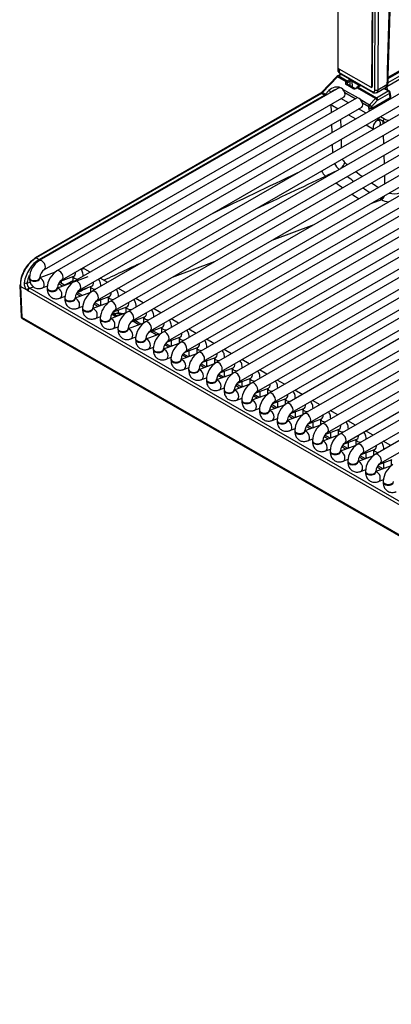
# Model space of a CAD drawing. Header units: millimetres. Extents: x 21 to 270, y 0 to 189.
# Tile 17 of 39: x 199 to 208, y 85 to 109. Entities that reach past the tile are written whole.
import ezdxf

# ---------------------------------------------------------------- set-up
doc = ezdxf.new("R2010")
doc.units = ezdxf.units.MM
doc.layers.add('134.125_BW4_CTM-', color=7, linetype='Continuous')
doc.layers.add('Standard', color=7, linetype='Continuous')

# ---------------------------------------------------------------- blocks, each defined once
blk = doc.blocks.new('SE')
at = {"layer": '134.125_BW4_CTM-', "color": 7, "linetype": 'Continuous'}
for p, q in [((7.772, 35.546), (7.772, 24.901)), ((8.607, 26.606), (8.592, 24.439)), ((8.616, 26.579), (8.608, 24.44)), ((8.678, 24.358), (8.686, 26.536)), ((8.757, 26.536), (8.749, 24.358)), ((10.575, 25.364), (8.965, 24.435)), ((8.996, 24.533), (10.486, 25.393)), ((8.999, 24.636), (10.256, 25.362)), ((9, 24.67), (10.277, 25.407)), ((10.463, 24.945), (1.341, 19.679)), ((7.769, 24.912), (7.771, 24.822)), ((8.573, 24.421), (7.804, 24.864)), ((7.804, 24.864), (7.806, 24.782)), ((1.466, 19.462), (10.588, 24.729)), ((10.895, 24.696), (1.773, 19.429)), ((7.743, 24.68), (7.375, 24.295)), ((7.766, 24.675), (7.398, 24.291)), ((7.768, 24.699), (7.743, 24.68)), ((7.974, 24.555), (7.766, 24.675)), ((7.845, 24.743), (7.768, 24.699)), ((7.859, 24.735), (7.793, 24.697)), ((7.793, 24.697), (8.001, 24.576)), ((7.806, 24.782), (8.608, 24.319)), ((7.817, 24.76), (8.619, 24.297)), ((8.001, 24.576), (8.051, 24.605)), ((7.796, 24.403), (0.477, 20.178)), ((1.898, 19.213), (11.02, 24.479)), ((11.327, 24.446), (2.205, 19.18)), ((7.47, 24.249), (7.553, 24.339)), ((7.885, 24.377), (8.264, 24.158)), ((7.972, 24.553), (7.974, 24.555)), ((8.137, 24.392), (7.974, 24.486)), ((8.16, 24.399), (7.997, 24.494)), ((8.003, 24.526), (8.001, 24.523)), ((8.001, 24.523), (8.006, 24.489)), ((8.072, 24.569), (8.022, 24.541)), ((8.075, 24.448), (8.072, 24.569)), ((8.086, 24.452), (8.078, 24.447)), ((8.086, 24.452), (8.143, 24.409)), ((8.278, 24.474), (8.114, 24.568)), ((8.114, 24.568), (8.118, 24.43)), ((8.176, 24.395), (8.118, 24.43)), ((8.12, 24.426), (8.169, 24.396)), ((8.238, 24.419), (8.226, 24.41)), ((8.687, 24.144), (8.236, 24.404)), ((8.284, 24.447), (8.249, 24.426)), ((8.299, 24.445), (8.264, 24.425)), ((8.264, 24.425), (8.713, 24.165)), ((8.277, 24.443), (8.278, 24.474)), ((8.573, 24.421), (8.608, 24.441)), ((8.592, 24.439), (8.608, 24.448)), ((8.712, 24.288), (8.948, 24.424)), ((8.713, 24.165), (9, 24.331)), ((8.749, 24.358), (8.967, 24.484)), ((9, 24.331), (8.929, 24.372)), ((9.025, 24.333), (8.954, 24.374)), ((8.965, 24.435), (8.976, 24.362)), ((7.346, 24.272), (0.378, 20.249)), ((7.371, 24.27), (0.403, 20.246)), ((0.475, 20.205), (7.443, 24.228)), ((0.602, 19.961), (7.921, 24.187)), ((8.228, 24.154), (0.909, 19.928)), ((2.33, 18.963), (11.452, 24.23)), ((11.759, 24.197), (2.637, 18.93)), ((7.443, 24.228), (7.371, 24.27)), ((7.398, 24.291), (7.47, 24.249)), ((8.029, 24.039), (7.847, 24.144)), ((8.195, 24.134), (7.942, 24.281)), ((8.317, 24.127), (8.547, 23.994)), ((8.547, 23.994), (8.687, 24.144)), ((8.735, 24.095), (8.595, 23.945)), ((8.597, 23.907), (9.05, 24.169)), ((9.036, 24.271), (8.749, 24.105)), ((9.05, 24.169), (9.036, 24.271)), ((9.065, 24.196), (9.05, 24.297)), ((1.034, 19.712), (8.353, 23.937)), ((2.762, 18.714), (11.884, 23.98)), ((12.191, 23.947), (3.069, 18.681)), ((7.616, 23.801), (7.61, 24.007)), ((7.637, 23.976), (7.779, 23.894)), ((8.461, 23.789), (8.279, 23.894)), ((8.525, 23.944), (8.374, 24.031)), ((8.526, 23.906), (8.525, 23.944)), ((8.595, 23.945), (8.597, 23.907)), ((3.194, 18.465), (12.316, 23.731)), ((12.623, 23.698), (3.501, 18.432)), ((7.834, 23.637), (7.84, 23.431)), ((8.029, 23.75), (8.211, 23.645)), ((8.785, 23.602), (8.711, 23.645)), ((8.876, 23.586), (8.742, 23.663)), ((8.813, 23.704), (8.911, 23.647)), ((3.626, 18.215), (12.748, 23.481)), ((13.055, 23.449), (3.933, 18.182)), ((7.631, 23.31), (7.625, 23.517)), ((8.461, 23.501), (8.643, 23.395)), ((8.878, 23.531), (8.876, 23.586)), ((4.058, 17.966), (13.18, 23.232)), ((13.487, 23.199), (4.365, 17.933)), ((7.848, 23.147), (7.854, 22.94)), ((8.892, 23.041), (8.886, 23.247)), ((4.49, 17.716), (13.612, 22.983)), ((13.919, 22.95), (4.798, 17.683)), ((7.646, 22.82), (7.639, 23.026)), ((4.923, 17.467), (14.044, 22.733)), ((14.351, 22.7), (5.23, 17.434)), ((8.907, 22.55), (8.901, 22.757)), ((5.355, 17.217), (14.476, 22.484)), ((14.783, 22.451), (5.662, 17.184)), ((5.787, 16.968), (14.908, 22.234)), ((15.215, 22.201), (6.094, 16.935)), ((7.468, 22.249), (7.5, 22.264)), ((7.758, 22.386), (7.5, 22.264)), ((8.922, 22.06), (8.915, 22.266)), ((6.219, 16.718), (15.34, 21.985)), ((15.647, 21.952), (6.526, 16.686)), ((6.651, 16.469), (15.772, 21.735)), ((16.079, 21.702), (6.958, 16.436)), ((8.833, 21.67), (8.812, 21.682)), ((7.083, 16.22), (16.204, 21.486)), ((16.511, 21.453), (7.39, 16.187)), ((8.833, 21.67), (8.591, 21.58)), ((7.515, 15.97), (16.636, 21.237)), ((16.944, 21.204), (7.822, 15.937)), ((7.183, 21.056), (6.157, 20.674)), ((7.947, 15.721), (17.069, 20.987)), ((17.376, 20.954), (8.254, 15.688)), ((8.379, 15.471), (17.501, 20.738)), ((17.808, 20.705), (8.686, 15.438)), ((8.811, 15.222), (17.933, 20.488)), ((0.403, 20.246), (0.475, 20.205)), ((4.75, 20.15), (3.724, 19.768)), ((0.238, 19.763), (0.238, 19.747)), ((0.865, 19.897), (0.488, 19.756)), ((0.488, 19.747), (0.488, 19.763)), ((1.666, 19.785), (0.92, 19.506)), ((0.995, 19.679), (1.321, 19.8)), ((1.298, 19.792), (1.298, 19.648)), ((1.548, 19.798), (1.548, 19.801)), ((1.718, 19.897), (1.589, 19.971)), ((0, 19.57), (0.035, 18.809)), ((0.182, 19.453), (0.015, 19.55)), ((0.015, 19.55), (0.05, 18.791)), ((0.176, 19.629), (0.257, 19.65)), ((0.344, 19.532), (0.247, 19.506)), ((0.553, 19.513), (0.678, 19.56)), ((0.67, 19.514), (0.67, 19.497)), ((0.92, 19.497), (0.92, 19.514)), ((1.05, 19.555), (0.949, 19.614)), ((1.099, 19.573), (0.97, 19.648)), ((1.427, 19.429), (1.753, 19.551)), ((1.731, 19.542), (1.731, 19.399)), ((2.15, 19.647), (1.968, 19.752)), ((1.981, 19.549), (1.981, 19.551)), ((12.287, 12.462), (0.202, 19.439)), ((0.247, 19.506), (12.331, 12.529)), ((0.985, 19.264), (1.11, 19.311)), ((1.729, 19.398), (1.352, 19.257)), ((1.483, 19.306), (1.381, 19.364)), ((1.531, 19.324), (1.402, 19.398)), ((1.859, 19.18), (2.185, 19.301)), ((2.163, 19.293), (2.163, 19.149)), ((2.582, 19.398), (2.4, 19.503)), ((2.413, 19.3), (2.413, 19.302)), ((1.102, 19.264), (1.102, 19.248)), ((1.352, 19.248), (1.352, 19.264)), ((1.417, 19.014), (1.542, 19.061)), ((2.161, 19.148), (1.784, 19.007)), ((1.915, 19.056), (1.813, 19.115)), ((1.963, 19.075), (1.834, 19.149)), ((1.981, 19.081), (1.981, 19.225)), ((1.981, 19.109), (2.011, 19.092)), ((2.292, 18.93), (2.617, 19.052)), ((2.595, 19.044), (2.595, 18.9)), ((3.014, 19.148), (2.832, 19.253)), ((2.845, 19.05), (2.845, 19.052)), ((0.036, 18.806), (0.037, 18.801)), ((0.05, 18.791), (0.051, 18.781)), ((29.112, 2.012), (0.05, 18.791)), ((1.534, 19.015), (1.534, 18.999)), ((1.784, 18.999), (1.784, 19.015)), ((1.849, 18.765), (1.974, 18.812)), ((2.593, 18.899), (2.216, 18.758)), ((2.32, 18.822), (2.245, 18.865)), ((2.471, 18.863), (2.32, 18.822)), ((2.413, 18.894), (2.413, 18.976)), ((2.481, 18.857), (2.471, 18.863)), ((2.724, 18.681), (3.049, 18.803)), ((3.027, 18.794), (3.027, 18.651)), ((3.447, 18.899), (3.264, 19.004)), ((3.277, 18.801), (3.277, 18.803)), ((0.051, 18.781), (29.113, 2.002)), ((0.061, 18.763), (29.123, 1.984)), ((1.966, 18.765), (1.966, 18.749)), ((2.216, 18.749), (2.216, 18.765)), ((2.281, 18.515), (2.406, 18.562)), ((3.025, 18.65), (2.648, 18.509)), ((2.913, 18.608), (2.762, 18.695)), ((2.962, 18.626), (2.81, 18.713)), ((2.845, 18.693), (2.845, 18.726)), ((3.156, 18.431), (3.481, 18.553)), ((3.879, 18.649), (3.697, 18.754)), ((3.709, 18.551), (3.709, 18.554)), ((2.398, 18.516), (2.398, 18.5)), ((2.648, 18.5), (2.648, 18.516)), ((2.713, 18.266), (2.838, 18.313)), ((3.457, 18.4), (3.08, 18.259)), ((3.335, 18.364), (3.194, 18.446)), ((3.394, 18.376), (3.242, 18.464)), ((3.277, 18.444), (3.277, 18.477)), ((3.459, 18.545), (3.459, 18.401)), ((4.311, 18.4), (4.129, 18.505)), ((2.83, 18.267), (2.83, 18.25)), ((3.08, 18.25), (3.08, 18.267)), ((3.889, 18.151), (3.512, 18.01)), ((3.643, 18.059), (3.542, 18.117)), ((3.692, 18.077), (3.563, 18.151)), ((3.588, 18.182), (3.913, 18.304)), ((3.709, 18.083), (3.709, 18.227)), ((3.709, 18.112), (3.739, 18.094)), ((3.891, 18.295), (3.891, 18.152)), ((4.141, 18.302), (4.141, 18.304)), ((4.743, 18.15), (4.561, 18.256)), ((3.145, 18.016), (3.27, 18.063)), ((3.262, 18.017), (3.262, 18.001)), ((3.512, 18.001), (3.512, 18.017)), ((4.321, 17.901), (3.944, 17.76)), ((4.075, 17.809), (3.974, 17.868)), ((4.124, 17.827), (3.995, 17.902)), ((4.02, 17.932), (4.345, 18.054)), ((4.141, 17.834), (4.141, 17.978)), ((4.141, 17.862), (4.171, 17.845)), ((4.323, 18.046), (4.323, 17.902)), ((4.573, 18.052), (4.573, 18.055)), ((5.175, 17.901), (4.993, 18.006)), ((3.577, 17.767), (3.702, 17.814)), ((3.694, 17.768), (3.694, 17.751)), ((3.944, 17.751), (3.944, 17.768)), ((4.753, 17.652), (4.376, 17.511)), ((4.507, 17.56), (4.406, 17.618)), ((4.556, 17.578), (4.427, 17.652)), ((4.452, 17.683), (4.778, 17.805)), ((4.573, 17.584), (4.573, 17.728)), ((4.573, 17.613), (4.603, 17.596)), ((4.755, 17.796), (4.755, 17.653)), ((5.005, 17.803), (5.005, 17.805)), ((5.607, 17.652), (5.425, 17.757)), ((4.009, 17.518), (4.134, 17.564)), ((4.126, 17.518), (4.126, 17.502)), ((4.376, 17.502), (4.376, 17.518)), ((5.185, 17.402), (4.808, 17.261)), ((4.939, 17.31), (4.838, 17.369)), ((4.988, 17.329), (4.859, 17.403)), ((4.884, 17.434), (5.21, 17.555)), ((5.005, 17.335), (5.005, 17.479)), ((5.005, 17.363), (5.035, 17.346)), ((5.187, 17.547), (5.187, 17.403)), ((5.437, 17.554), (5.437, 17.556)), ((6.039, 17.402), (5.857, 17.507)), ((4.441, 17.268), (4.566, 17.315)), ((4.558, 17.269), (4.558, 17.252)), ((4.808, 17.252), (4.808, 17.269)), ((5.617, 17.153), (5.24, 17.012)), ((5.371, 17.061), (5.27, 17.12)), ((5.42, 17.079), (5.291, 17.154)), ((5.316, 17.184), (5.642, 17.306)), ((5.437, 17.085), (5.437, 17.229)), ((5.437, 17.114), (5.467, 17.097)), ((5.619, 17.297), (5.619, 17.154)), ((5.869, 17.304), (5.869, 17.306)), ((6.471, 17.153), (6.289, 17.258)), ((4.873, 17.019), (4.998, 17.066)), ((4.99, 17.019), (4.99, 17.003)), ((5.24, 17.003), (5.24, 17.019)), ((6.049, 16.903), (5.672, 16.762)), ((5.803, 16.811), (5.702, 16.87)), ((5.852, 16.83), (5.723, 16.904)), ((5.748, 16.935), (6.074, 17.057)), ((5.869, 16.836), (5.869, 16.98)), ((5.869, 16.865), (5.899, 16.847)), ((6.051, 17.048), (6.051, 16.905)), ((6.301, 17.055), (6.301, 17.057)), ((6.903, 16.903), (6.721, 17.008)), ((5.305, 16.769), (5.43, 16.816)), ((5.422, 16.77), (5.422, 16.754)), ((5.672, 16.754), (5.672, 16.77)), ((6.482, 16.654), (6.104, 16.513)), ((6.284, 16.58), (6.155, 16.655)), ((6.18, 16.685), (6.506, 16.807)), ((6.301, 16.587), (6.301, 16.731)), ((6.483, 16.799), (6.483, 16.655)), ((6.733, 16.805), (6.733, 16.807)), ((7.335, 16.654), (7.153, 16.759)), ((5.737, 16.52), (5.863, 16.567)), ((5.854, 16.521), (5.854, 16.504)), ((6.104, 16.504), (6.104, 16.521)), ((6.235, 16.562), (6.134, 16.621)), ((6.301, 16.615), (6.331, 16.598)), ((6.914, 16.405), (6.536, 16.264)), ((6.716, 16.331), (6.587, 16.405)), ((6.612, 16.436), (6.938, 16.558)), ((6.733, 16.337), (6.733, 16.481)), ((6.915, 16.549), (6.915, 16.406)), ((7.165, 16.556), (7.165, 16.558)), ((7.767, 16.404), (7.585, 16.509)), ((6.169, 16.27), (6.295, 16.317)), ((6.286, 16.271), (6.286, 16.255)), ((6.536, 16.255), (6.536, 16.271)), ((6.667, 16.313), (6.566, 16.371)), ((6.733, 16.366), (6.763, 16.348)), ((7.346, 16.155), (6.968, 16.014)), ((7.148, 16.081), (7.019, 16.156)), ((7.044, 16.186), (7.37, 16.308)), ((7.165, 16.088), (7.165, 16.232)), ((7.347, 16.3), (7.347, 16.156)), ((7.597, 16.306), (7.597, 16.309)), ((8.199, 16.155), (8.017, 16.26)), ((6.601, 16.021), (6.727, 16.068)), ((6.718, 16.022), (6.718, 16.005)), ((6.968, 16.005), (6.968, 16.022)), ((7.099, 16.063), (6.998, 16.122)), ((7.165, 16.116), (7.195, 16.099)), ((7.778, 15.906), (7.401, 15.765)), ((7.58, 15.832), (7.451, 15.906)), ((7.476, 15.937), (7.802, 16.059)), ((7.597, 15.838), (7.597, 15.982)), ((7.779, 16.05), (7.779, 15.907)), ((8.029, 16.057), (8.029, 16.059)), ((8.631, 15.906), (8.449, 16.011)), ((7.033, 15.772), (7.159, 15.818)), ((7.151, 15.772), (7.151, 15.756)), ((7.401, 15.756), (7.401, 15.772)), ((7.532, 15.814), (7.43, 15.872)), ((7.597, 15.867), (7.627, 15.849)), ((7.908, 15.688), (8.234, 15.809)), ((8.029, 15.589), (8.029, 15.733)), ((8.211, 15.801), (8.211, 15.657)), ((8.461, 15.807), (8.461, 15.81)), ((9.063, 15.656), (8.881, 15.761)), ((7.465, 15.522), (7.591, 15.569)), ((7.583, 15.523), (7.583, 15.506)), ((8.21, 15.656), (7.833, 15.515)), ((7.833, 15.506), (7.833, 15.523)), ((7.964, 15.564), (7.862, 15.623)), ((8.012, 15.582), (7.883, 15.657)), ((8.029, 15.617), (8.059, 15.6)), ((8.34, 15.438), (8.666, 15.56)), ((8.461, 15.339), (8.461, 15.483)), ((8.643, 15.551), (8.643, 15.408)), ((8.893, 15.558), (8.893, 15.56)), ((7.897, 15.273), (8.023, 15.319)), ((8.015, 15.273), (8.015, 15.257)), ((8.642, 15.407), (8.265, 15.266)), ((8.265, 15.257), (8.265, 15.273)), ((8.396, 15.315), (8.294, 15.373)), ((8.444, 15.333), (8.315, 15.407)), ((8.461, 15.368), (8.491, 15.351)), ((8.772, 15.189), (9.098, 15.31)), ((8.893, 15.09), (8.893, 15.234)), ((9.075, 15.302), (9.075, 15.158)), ((8.329, 15.023), (8.455, 15.07)), ((8.447, 15.024), (8.447, 15.008)), ((9.074, 15.157), (8.697, 15.016)), ((8.697, 15.008), (8.697, 15.024)), ((8.828, 15.065), (8.726, 15.124)), ((8.876, 15.084), (8.747, 15.158)), ((8.893, 15.118), (8.923, 15.101)), ((8.761, 14.774), (8.887, 14.821)), ((8.879, 14.774), (8.879, 14.758))]:
    blk.add_line(p, q, dxfattribs=at)
for centre, radius, start, end in [((7.857, 24.835), 0.0851, 183.5826, 241.9946), ((8.181, 24.441), 0.0466, 243.4115, 288.1028), ((8.183, 24.466), 0.0701, 279.8133, 307.4293), ((8.545, 24.026), 0.488, 126.7366, 129.3233), ((8.311, 24.32), 0.123, 120.5408, 126.2225), ((8.872, 24.524), 0.125, 301.9009, 359.2842), ((9, 24.29), 0.05, 8.1361, 60), ((7.258, 24.411), 0.164, 302.5281, 315.3834), ((8.672, 24.38), 0.0994, 237.2868, 297.3848), ((8.1, 22.758), 0.24, 202.6618, 228.8171), ((8.11, 22.752), 0.462, 204.8556, 228.2445), ((12.339, 27.665), 6.725, 229.1653, 229.8445), ((325.204, -645.629), 739.968, 115.48748, 115.670946), ((-537.646, 1173.59), 1273.867, 295.25091, 295.335681), ((12.449, 27.811), 7.127, 231.4545, 233.0149), ((12.339, 27.665), 6.725, 232.131, 233.8359), ((12.346, 28.105), 7.589, 232.5856, 234.0693), ((12.449, 27.811), 7.127, 235.2389, 236.8465), ((12.339, 27.665), 6.725, 236.1655, 237.9281), ((12.346, 28.105), 7.589, 236.1521, 237.7139), ((0.749, 19.745), 0.511, 122.0833, 177.9167), ((-537.646, 1173.59), 1273.867, 295.066678, 295.116413), ((0.754, 19.742), 0.267, 124.6254, 175.3746), ((1.181, 19.495), 0.511, 122.0833, 177.9167), ((0.312, 19.614), 0.207, 173.4362, 231.0897), ((0.307, 19.624), 0.131, 177.7419, 235.5223), ((1.186, 19.492), 0.267, 124.6254, 175.3746), ((325.204, -645.629), 739.968, 115.959048, 115.977042), ((1.613, 19.246), 0.511, 122.0833, 177.9167), ((-537.646, 1173.59), 1273.867, 295.034313, 295.046568), ((1.618, 19.243), 0.267, 124.6254, 175.3746), ((2.045, 18.996), 0.511, 122.0833, 177.9167), ((2.05, 18.993), 0.267, 124.6254, 175.3746), ((2.477, 18.747), 0.511, 122.0833, 177.9167), ((0.086, 18.806), 0.05, 186.4635, 240), ((2.482, 18.744), 0.267, 124.6254, 175.3746), ((2.416, 18.594), 0.3, 68.6223, 103.8917), ((2.909, 18.497), 0.511, 122.0833, 177.9167), ((2.914, 18.495), 0.267, 124.6254, 175.3746), ((3.341, 18.248), 0.511, 122.0833, 177.9167), ((3.346, 18.245), 0.267, 124.6254, 175.3746), ((3.773, 17.999), 0.511, 122.0833, 177.9167), ((3.361, 18.293), 0.0754, 90.77, 110.3038), ((3.778, 17.996), 0.267, 124.6254, 175.3746), ((3.28, 18.096), 0.3, 8.1204, 12.8475), ((4.205, 17.749), 0.511, 122.0833, 177.9167), ((4.21, 17.746), 0.267, 124.6254, 175.3746), ((4.637, 17.5), 0.511, 122.0833, 177.9167), ((4.642, 17.497), 0.267, 124.6254, 175.3746), ((5.069, 17.25), 0.511, 122.0833, 177.9167), ((5.074, 17.247), 0.267, 124.6254, 175.3746), ((5.501, 17.001), 0.511, 122.0833, 177.9167), ((5.506, 16.998), 0.267, 124.6254, 175.3746), ((5.933, 16.751), 0.511, 122.0833, 177.9167), ((5.938, 16.748), 0.267, 124.6254, 175.3746), ((6.365, 16.502), 0.511, 122.0833, 177.9167), ((6.37, 16.499), 0.267, 124.6254, 175.3746), ((6.797, 16.252), 0.511, 122.0833, 177.9167), ((6.802, 16.25), 0.267, 124.6254, 175.3746), ((7.229, 16.003), 0.511, 122.0833, 177.9167), ((7.234, 16), 0.267, 124.6254, 175.3746), ((7.661, 15.754), 0.511, 122.0833, 177.9167), ((7.666, 15.751), 0.267, 124.6254, 175.3746), ((8.093, 15.504), 0.511, 122.0833, 177.9167), ((8.098, 15.501), 0.267, 124.6254, 175.3746), ((8.525, 15.255), 0.511, 122.0833, 177.9167), ((8.53, 15.252), 0.267, 124.6254, 175.3746), ((8.957, 15.005), 0.511, 122.0833, 177.9167), ((8.962, 15.002), 0.267, 124.6254, 175.3746), ((9.389, 14.756), 0.511, 122.0833, 177.9167)]:
    blk.add_arc(centre, radius, start, end, dxfattribs=at)
for centre, major_axis, ratio, start_param, end_param in [((9.312, 29.081), (-0.849, -28.065), 0.007421, -1.485435, -1.406009), ((7.889, 24.913), (0.12, 0), 0.577218, 2.908472, 3.926943), ((7.779, 24.645), (0.0361, -0.0346), 0.319031, 2.225827, 3.141593), ((7.793, 24.615), (0.05, 0.0866), 0.57735, 0.785398, 1.169371), ((7.793, 24.656), (0.025, -0.0433), 0.57735, 2.356194, 3.1415), ((7.842, 24.803), (0.025, 0.0433), 0.57735, 2.369284, 3.141593), ((8.002, 24.494), (0.0481, 0.0877), 0.591335, 0.772515, 1.156487), ((8.001, 24.552), (-0.015, 0.026), 0.57735, 3.962031, 5.497787), ((8.093, 24.581), (-0.06, 0), 0.57735, 5.093438, 5.498401), ((8.051, 24.581), (-0.015, 0.026), 0.57735, 3.962031, 5.497787), ((8.093, 24.556), (0.03, -0.001), 0.597118, 0.806079, 2.376876), ((8.135, 24.581), (0.015, 0.026), 0.57735, 1.721292, 2.356194), ((7.695, 24.257), (-0.183, -0.106), 0.724967, 3.538851, 5.109647), ((7.567, 24.309), (0.0365, -0.0342), 0.326555, 0.722387, 2.222284), ((7.708, 24.227), (0.126, 0.111), 0.719617, 0.817269, 1.800801), ((7.858, 24.295), (-0.063, 0.108), 0.57735, 3.141593, 6.283185), ((8.015, 24.529), (0.0548, 0.0278), 0.742475, 2.02605, 3.590451), ((7.98, 24.535), (0.0219, -0.0205), 0.326584, 0.683962, 2.22227), ((7.982, 24.537), (0.0219, -0.0205), 0.326584, 0.683962, 2.22227), ((7.982, 24.468), (-0.0151, -0.0259), 0.578051, 3.141593, 4.312398), ((8.023, 24.51), (0.0213, 0.0262), 0.738631, 1.673883, 2.607326), ((8.024, 24.482), (0.0331, 0.0617), 0.597209, 0.766606, 1.150579), ((8.097, 24.417), (0.03, -0.0005), 0.587323, 0.795693, 1.170082), ((8.192, 24.448), (0.0743, 0.036), 0.731631, 3.600458, 4.963699), ((8.145, 24.373), (-0.0151, -0.0259), 0.578051, 3.141978, 4.312398), ((8.244, 24.386), (0.0178, -0.0241), 0.190732, 2.26955, 3.145565), ((8.256, 24.395), (0.0179, -0.0241), 0.482916, 2.294529, 3.151465), ((8.264, 24.4), (0.015, -0.026), 0.57735, 2.356194, 3.141804), ((8.262, 24.344), (0.0518, 0.0856), 0.563018, 0.797077, 0.94507), ((8.299, 24.486), (0.015, 0.026), 0.57735, 1.721292, 2.356194), ((8.243, 24.453), (-0.05, -0.0008), 0.565123, 3.175839, 3.918236), ((8.299, 24.421), (0.015, -0.026), 0.57735, 2.356194, 3.141593), ((8.243, 24.478), (-0.08, 0), 0.57735, 2.356809, 2.93378), ((8.572, 24.461), (-0.0255, 0.043), 0.569744, 2.349819, 3.903162), ((8.557, 24.46), (-0.025, 0.0433), 0.57735, 3.141593, 3.919322), ((8.713, 24.379), (0.05, -0.0002), 0.594844, 3.929355, 5.499923), ((9.037, 24.433), (0.151, 0.001), 0.574873, 3.574141, 3.91805), ((8.929, 24.331), (-0.025, -0.0433), 0.57735, 3.174792, 3.926991), ((9.037, 24.393), (0.101, -0.005), 0.546822, 2.380369, 3.427556), ((8.929, 24.331), (-0.025, -0.0433), 0.57735, 3.141593, 3.174792), ((8.93, 24.454), (0.025, -0.0433), 0.57735, 0.820305, 0.976838), ((8.896, 24.526), (-0.1, 0.0029), 0.578001, 2.373102, 3.113801), ((8.896, 24.526), (-0.1, 0.0029), 0.578001, 3.113801, 3.139949), ((9, 24.29), (-0.025, -0.0433), 0.57735, 3.141593, 3.926991), ((9, 24.29), (0.025, -0.0433), 0.57735, 0.820438, 2.356194), ((7.371, 24.229), (0.025, -0.0433), 0.57735, 2.356194, 3.141593), ((7.371, 24.351), (-0.05, -0.0866), 0.57735, 0.785398, 1.169371), ((7.411, 24.261), (0.0361, -0.0346), 0.319031, 2.225827, 3.141593), ((7.44, 24.312), (-0.0458, -0.089), 0.606714, 0.756345, 1.140317), ((7.443, 24.187), (0.025, -0.0433), 0.57735, 1.787413, 2.356194), ((7.483, 24.219), (0.0365, -0.0342), 0.326555, 1.52945, 2.222284), ((8.29, 24.045), (-0.063, 0.108), 0.57735, 3.141593, 6.283185), ((8.644, 24.34), (0.025, 0.0433), 0.57735, 2.369284, 3.141982), ((8.714, 24.083), (0.0487, 0.0874), 0.587378, 0.776323, 1.160295), ((8.7, 24.114), (0.0365, -0.0342), 0.326584, 0.683962, 2.22227), ((8.713, 24.124), (0.025, -0.0433), 0.57735, 0.820438, 2.356194), ((8.75, 24.064), (0.0236, 0.0441), 0.597209, 0.766606, 1.150579), ((9, 24.29), (-0.0495, -0.0071), 0.622943, 2.272954, 3.141593), ((9.015, 24.188), (-0.0495, -0.0071), 0.622943, 2.272954, 3.141593), ((9.121, 24.131), (0.0617, -0.0796), 0.464296, 3.898925, 4.305412), ((7.699, 24.085), (-0.062, -0.108), 0.57735, 5.754822, 6.283185), ((8.56, 23.964), (-0.025, -0.0433), 0.57735, 4.310963, 5.497787), ((8.56, 23.964), (0.05, 0.0015), 0.55677, 3.910074, 5.48087), ((8.561, 23.926), (0.05, 0.0015), 0.55677, 3.910074, 5.48087), ((8.632, 23.849), (0.075, -0.13), 0.57735, 3.962031, 4.485696), ((8.56, 23.964), (0.0365, -0.0342), 0.326584, 0.683962, 2.22227), ((8.667, 23.87), (-0.05, 0.0866), 0.57735, 0.820438, 1.226925), ((8.722, 23.494), (-0.062, -0.108), 0.57735, 1.816602, 6.03738), ((8.911, 23.606), (0.025, 0.0433), 0.57735, 0.785398, 2.356194), ((9.053, 23.729), (-0.2, 0), 0.57735, 0.786012, 1.41612), ((9.053, 23.688), (0.25, 0.001), 0.573294, 3.923902, 4.200922), ((7.835, 22.516), (0.097, 0.114), 0.426785, 4.35353, 5.590751), ((7.535, 22.466), (0.129, -0.271), 0.621887, 4.75792, 5.304053), ((8.821, 21.809), (0.076, 0.13), 0.574658, 3.842538, 4.598718), ((8.842, 21.798), (0.068, 0.134), 0.531612, 3.809886, 4.761747), ((9.105, 21.943), (-0.25, 0.031), 0.500357, 1.305331, 2.417039), ((9.096, 21.816), (0.4, -0.028), 0.523361, 4.0331, 4.541769), ((0.403, 19.797), (0.275, 0.476), 0.57735, 0.785398, 2.408554), ((0.403, 20.206), (0.025, -0.0433), 0.57735, 3.141593, 3.926991), ((0.403, 20.206), (0.025, -0.0433), 0.57735, 2.356194, 3.141593), ((0.368, 19.818), (-0.25, -0.433), 0.57735, 3.926991, 5.550147), ((0.487, 19.749), (-0.261, -0.484), 0.595369, 3.910083, 5.24373), ((0.475, 20.164), (0.025, -0.0433), 0.57735, 1.787413, 2.356194), ((0.54, 20.069), (0.063, -0.108), 0.57735, 0.01025, 3.141275), ((0.523, 19.73), (0.236, 0.441), 0.597134, 1.692714, 2.10033), ((0.363, 19.763), (0.125, 0), 0.57735, 3.141693, 6.273672), ((0.972, 19.82), (0.063, -0.108), 0.57735, 0.01025, 3.141275), ((1.423, 19.801), (-0.125, 0), 0.57735, 0.1188, 1.602936), ((1.277, 19.917), (-0.044, 0.117), 0.668835, 3.141593, 4.350833), ((1.526, 19.863), (-0.063, -0.108), 0.57735, 3.141593, 4.156308), ((1.423, 19.801), (-0.125, 0), 0.57735, 3.109453, 3.142314), ((0.05, 19.572), (0.0499, 0.0023), 0.606775, 2.328607, 3.141593), ((0.05, 19.572), (0.0499, 0.0023), 0.606775, 3.141593, 3.899404), ((0.141, 19.648), (0.0494, -0.0078), 0.405722, 4.008604, 5.571201), ((0.217, 19.475), (0.0312, 0.0391), 0.444169, 0.608524, 2.485789), ((0.231, 19.587), (0.0609, -0.0859), 0.460186, -0.975146, -0.783066), ((0.363, 19.747), (-0.125, 0), 0.57735, 0, 3.141593), ((0.509, 19.63), (-0.044, 0.117), 0.668835, 3.141519, 6.010802), ((0.795, 19.514), (0.125, 0), 0.57735, 3.141693, 6.273672), ((0.743, 19.43), (-0.189, -0.353), 0.597134, -3.826873, -3.644524), ((1.404, 19.571), (0.063, -0.108), 0.57735, 0.01025, 3.141275), ((1.856, 19.551), (-0.125, 0), 0.57735, 0.1188, 1.602936), ((1.709, 19.668), (-0.044, 0.117), 0.668835, 3.141593, 4.350833), ((1.856, 19.551), (-0.125, 0), 0.57735, 3.109453, 3.142314), ((0.196, 19.564), (0.078, -0.133), 0.544832, -0.954557, -0.762478), ((0.238, 19.461), (0.025, 0.0433), 0.57735, 0.523599, 2.408554), ((0.795, 19.497), (-0.125, 0), 0.57735, 0, 3.141593), ((0.941, 19.381), (-0.044, 0.117), 0.668835, 3.141519, 6.010802), ((1.836, 19.321), (0.062, -0.108), 0.57735, 0.01025, 3.141275), ((2.288, 19.302), (-0.125, 0), 0.57735, 0.1188, 1.602936), ((2.142, 19.419), (-0.044, 0.117), 0.668835, 3.141593, 4.350833), ((2.288, 19.302), (-0.125, 0), 0.57735, 3.109453, 3.142314), ((1.227, 19.264), (0.125, 0), 0.57735, 3.141693, 6.273672), ((1.227, 19.248), (-0.125, 0), 0.57735, 0, 3.141593), ((1.373, 19.131), (-0.044, 0.117), 0.668835, 3.141519, 6.010802), ((2.268, 19.072), (0.062, -0.108), 0.57735, 0.01025, 3.141275), ((2.72, 19.052), (-0.125, 0), 0.57735, 0.1188, 1.602936), ((2.574, 19.169), (-0.044, 0.117), 0.668835, 3.141593, 4.350833), ((2.72, 19.052), (-0.125, 0), 0.57735, 3.109453, 3.142314), ((0.086, 18.806), (0.0501, -0.0045), 0.503419, 3.210456, 3.968267), ((0.086, 18.806), (0.0497, 0.0056), 0.643408, 3.141593, 3.857969), ((1.659, 19.015), (0.125, 0), 0.57735, 3.141693, 6.273672), ((1.659, 18.999), (-0.125, 0), 0.57735, 0, 3.141593), ((1.805, 18.882), (-0.044, 0.117), 0.668835, 3.141519, 6.010802), ((2.265, 18.554), (-0.007, 0.346), 0.274907, 5.594742, 6.180905), ((2.265, 18.554), (0.081, 0.332), 0.04833, 0.055699, 0.641861), ((2.321, 18.983), (-0.0018, 0.1), 0.995646, 3.127296, 3.365822), ((2.416, 18.594), (-0.078, 0.29), 0.707107, 5.667706, 6.253868), ((2.416, 18.594), (-0.15, -0.26), 0.57735, 3.464531, 3.665191), ((2.7, 18.822), (0.063, -0.108), 0.57735, 0.01025, 3.141275), ((3.152, 18.803), (-0.125, 0), 0.57735, 0.1188, 1.602936), ((3.006, 18.92), (-0.044, 0.117), 0.668835, 3.141593, 4.350833), ((3.152, 18.803), (-0.125, 0), 0.57735, 3.109453, 3.142314), ((0.086, 18.806), (0.025, 0.0433), 0.57735, 2.478368, 3.141593), ((2.091, 18.765), (0.125, 0), 0.57735, 3.141693, 6.273672), ((2.091, 18.749), (-0.125, 0), 0.57735, 0, 3.141593), ((2.237, 18.632), (-0.044, 0.117), 0.668835, 3.141519, 6.010802), ((3.132, 18.573), (0.062, -0.108), 0.57735, 0.01025, 3.141275), ((3.438, 18.67), (-0.044, 0.117), 0.668835, 3.141593, 4.350833), ((3.584, 18.554), (-0.125, 0), 0.57735, 3.109453, 3.142314), ((2.523, 18.516), (0.125, 0), 0.57735, 3.141693, 6.273672), ((2.523, 18.5), (-0.125, 0), 0.57735, 0, 3.141593), ((2.669, 18.383), (-0.044, 0.117), 0.668835, 3.141519, 6.010802), ((3.28, 18.096), (-0.15, -0.26), 0.57735, 3.463435, 3.540433), ((3.383, 18.169), (-0.153, 0.213), 0.502685, -0.865971, -0.839396), ((3.584, 18.554), (-0.125, 0), 0.57735, 0.1188, 1.602936), ((3.564, 18.323), (0.062, -0.108), 0.57735, 0.01025, 3.141275), ((3.87, 18.421), (-0.044, 0.117), 0.668835, 3.141593, 4.350833), ((2.955, 18.267), (0.125, 0), 0.57735, 3.141693, 6.273672), ((2.955, 18.25), (-0.125, 0), 0.57735, 0, 3.141593), ((3.101, 18.134), (-0.044, 0.117), 0.668835, 3.141519, 6.010802), ((4.016, 18.304), (-0.125, 0), 0.57735, 0.1188, 1.602936), ((3.996, 18.074), (0.062, -0.108), 0.57735, 0.01025, 3.141275), ((4.016, 18.304), (-0.125, 0), 0.57735, 3.109453, 3.142314), ((4.302, 18.171), (-0.044, 0.117), 0.668835, 3.141593, 4.350833), ((3.387, 18.017), (0.125, 0), 0.57735, 3.141693, 6.273672), ((3.387, 18.001), (-0.125, 0), 0.57735, 0, 3.141593), ((3.533, 17.884), (-0.044, 0.117), 0.668835, 3.141519, 6.010802), ((4.448, 18.055), (-0.125, 0), 0.57735, 0.1188, 1.602936), ((4.428, 17.824), (0.062, -0.108), 0.57735, 0.01025, 3.141275), ((4.448, 18.055), (-0.125, 0), 0.57735, 3.109453, 3.142314), ((4.734, 17.922), (-0.044, 0.117), 0.668835, 3.141593, 4.350833), ((3.819, 17.768), (0.125, 0), 0.57735, 3.141693, 6.273672), ((3.819, 17.751), (-0.125, 0), 0.57735, 0, 3.141593), ((3.965, 17.635), (-0.044, 0.117), 0.668835, 3.141519, 6.010802), ((4.88, 17.805), (-0.125, 0), 0.57735, 0.1188, 1.602936), ((4.86, 17.575), (0.062, -0.108), 0.57735, 0.01025, 3.141275), ((4.88, 17.805), (-0.125, 0), 0.57735, 3.109453, 3.142314), ((5.166, 17.672), (-0.044, 0.117), 0.668835, 3.141593, 4.350833), ((4.251, 17.518), (0.125, 0), 0.57735, 3.141693, 6.273672), ((4.251, 17.502), (-0.125, 0), 0.57735, 0, 3.141593), ((4.397, 17.385), (-0.044, 0.117), 0.668835, 3.141519, 6.010802), ((5.312, 17.556), (-0.125, 0), 0.57735, 0.1188, 1.602936), ((5.292, 17.326), (0.062, -0.108), 0.57735, 0.01025, 3.141275), ((5.312, 17.556), (-0.125, 0), 0.57735, 3.109453, 3.142314), ((5.598, 17.423), (-0.044, 0.117), 0.668835, 3.141593, 4.350833), ((4.683, 17.269), (0.125, 0), 0.57735, 3.141693, 6.273672), ((4.683, 17.252), (-0.125, 0), 0.57735, 0, 3.141593), ((4.829, 17.136), (-0.044, 0.117), 0.668835, 3.141519, 6.010802), ((5.744, 17.306), (-0.125, 0), 0.57735, 0.1188, 1.602936), ((5.724, 17.076), (0.062, -0.108), 0.57735, 0.01025, 3.141275), ((5.744, 17.306), (-0.125, 0), 0.57735, 3.109453, 3.142314), ((6.03, 17.174), (-0.044, 0.117), 0.668835, 3.141593, 4.350833), ((5.115, 17.019), (0.125, 0), 0.57735, 3.141693, 6.273672), ((5.115, 17.003), (-0.125, 0), 0.57735, 0, 3.141593), ((5.261, 16.886), (-0.044, 0.117), 0.668835, 3.141519, 6.010802), ((6.176, 17.057), (-0.125, 0), 0.57735, 0.1188, 1.602936), ((6.156, 16.827), (0.063, -0.108), 0.57735, 0.01025, 3.141275), ((6.176, 17.057), (-0.125, 0), 0.57735, 3.109453, 3.142314), ((6.462, 16.924), (-0.044, 0.117), 0.668835, 3.141593, 4.350833), ((5.547, 16.77), (0.125, 0), 0.57735, 3.141693, 6.273672), ((5.547, 16.754), (-0.125, 0), 0.57735, 0, 3.141593), ((5.693, 16.637), (-0.044, 0.117), 0.668835, 3.141519, 6.010802), ((6.608, 16.807), (-0.125, 0), 0.57735, 0.1188, 1.602936), ((6.588, 16.577), (0.063, -0.108), 0.57735, 0.01025, 3.141275), ((6.608, 16.807), (-0.125, 0), 0.57735, 3.109453, 3.142314), ((6.894, 16.675), (-0.044, 0.117), 0.668835, 3.141593, 4.350833), ((5.979, 16.521), (0.125, 0), 0.57735, 3.141693, 6.273672), ((5.979, 16.504), (-0.125, 0), 0.57735, 0, 3.141593), ((6.125, 16.387), (-0.044, 0.117), 0.668835, 3.141519, 6.010802), ((7.04, 16.558), (-0.125, 0), 0.57735, 0.1188, 1.602936), ((7.02, 16.328), (0.063, -0.108), 0.57735, 0.01025, 3.141275), ((7.04, 16.558), (-0.125, 0), 0.57735, 3.109453, 3.142314), ((7.326, 16.425), (-0.044, 0.117), 0.668835, 3.141593, 4.350833), ((6.411, 16.271), (0.125, 0), 0.57735, 3.141693, 6.273672), ((6.411, 16.255), (-0.125, 0), 0.57735, 0, 3.141593), ((6.558, 16.138), (-0.044, 0.117), 0.668835, 3.141519, 6.010802), ((7.472, 16.309), (-0.125, 0), 0.57735, 0.1188, 1.602936), ((7.452, 16.078), (0.062, -0.108), 0.57735, 0.01025, 3.141275), ((7.472, 16.309), (-0.125, 0), 0.57735, 3.109453, 3.142314), ((7.758, 16.176), (-0.044, 0.117), 0.668835, 3.141593, 4.350833), ((6.843, 16.022), (0.125, 0), 0.57735, 3.141693, 6.273672), ((6.843, 16.005), (-0.125, 0), 0.57735, 0, 3.141593), ((6.99, 15.889), (-0.044, 0.117), 0.668835, 3.141519, 6.010802), ((7.904, 16.059), (-0.125, 0), 0.57735, 0.1188, 1.602936), ((7.884, 15.829), (0.062, -0.108), 0.57735, 0.01025, 3.141275), ((7.904, 16.059), (-0.125, 0), 0.57735, 3.109453, 3.142314), ((8.19, 15.926), (-0.044, 0.117), 0.668835, 3.141593, 4.350833), ((7.276, 15.772), (0.125, 0), 0.57735, 3.141693, 6.273672), ((7.276, 15.756), (-0.125, 0), 0.57735, 0, 3.141593), ((7.422, 15.639), (-0.044, 0.117), 0.668835, 3.141519, 6.010802), ((8.336, 15.81), (-0.125, 0), 0.57735, 0.1188, 1.602936), ((8.316, 15.579), (0.062, -0.108), 0.57735, 0.01025, 3.141275), ((8.336, 15.81), (-0.125, 0), 0.57735, 3.109453, 3.142314), ((8.622, 15.677), (-0.044, 0.117), 0.668835, 3.141593, 4.350833), ((7.708, 15.523), (0.125, 0), 0.57735, 3.141693, 6.273672), ((7.708, 15.506), (-0.125, 0), 0.57735, 0, 3.141593), ((7.854, 15.39), (-0.044, 0.117), 0.668835, 3.141519, 6.010802), ((8.768, 15.56), (-0.125, 0), 0.57735, 0.1188, 1.602936), ((8.748, 15.33), (0.063, -0.108), 0.57735, 0.01025, 3.141275), ((8.768, 15.56), (-0.125, 0), 0.57735, 3.109453, 3.142314), ((8.14, 15.273), (0.125, 0), 0.57735, 3.141693, 6.273672), ((8.14, 15.257), (-0.125, 0), 0.57735, 0, 3.141593), ((8.286, 15.14), (-0.044, 0.117), 0.668835, 3.141519, 6.010802), ((8.572, 15.024), (0.125, 0), 0.57735, 3.141693, 6.273672), ((8.572, 15.008), (-0.125, 0), 0.57735, 0, 3.141593), ((8.718, 14.891), (-0.044, 0.117), 0.668835, 3.141519, 6.010802), ((9.004, 14.774), (0.125, 0), 0.57735, 3.141693, 6.273672), ((9.004, 14.758), (-0.125, 0), 0.57735, 0, 3.141593)]:
    blk.add_ellipse(centre, major_axis=major_axis, ratio=ratio, start_param=start_param, end_param=end_param, dxfattribs=at)
for points in [[(8.996, 24.521), (9.015, 25.167), (9.036, 25.881), (9.059, 26.661)], [(8.954, 24.374), (8.941, 24.383), (8.935, 24.389), (8.936, 24.391)], [(2.323, 18.883), (2.294, 18.886), (2.279, 18.89), (2.276, 18.895)]]:
    blk.add_open_spline(points, degree=3, dxfattribs=at)
for points, degree, knots in [([(7.771, 24.829), (7.771, 24.821), (7.774, 24.812), (7.786, 24.796), (7.795, 24.788), (7.806, 24.782)], 3, [0, 0, 0, 0, 0.49047, 0.49047, 1, 1, 1, 1]), ([(8.293, 24.454), (8.293, 24.454), (8.293, 24.453), (8.289, 24.449), (8.285, 24.447), (8.284, 24.447)], 3, [0, 0, 0, 0, 0.403455, 0.856395, 1, 1, 1, 1]), ([(8.608, 24.319), (8.622, 24.311), (8.635, 24.31), (8.648, 24.308), (8.658, 24.314), (8.667, 24.319), (8.673, 24.331), (8.678, 24.342), (8.678, 24.358)], 2, [0, 0, 0, 0.25, 0.25, 0.5, 0.5, 0.75, 0.75, 1, 1, 1]), ([(8.749, 24.358), (8.749, 24.342), (8.746, 24.328), (8.735, 24.305), (8.727, 24.297), (8.718, 24.291)], 3, [0, 0, 0, 0, 0.502818, 0.502818, 1, 1, 1, 1]), ([(8.937, 24.418), (8.937, 24.418), (8.94, 24.419), (8.944, 24.422), (8.95, 24.428), (8.954, 24.435), (8.959, 24.442), (8.962, 24.451), (8.965, 24.461), (8.966, 24.472), (8.967, 24.48), (8.967, 24.484)], 3, [0, 0, 0, 0, 0.008001, 0.128035, 0.249193, 0.371477, 0.494895, 0.619452, 0.745151, 0.871999, 1, 1, 1, 1]), ([(1.548, 19.801), (1.547, 19.828), (1.543, 19.883), (1.517, 19.942), (1.494, 19.972), (1.491, 19.976)], 3, [0, 0, 0, 0, 0.392493, 0.922922, 1, 1, 1, 1]), ([(0.238, 19.747), (0.239, 19.719), (0.243, 19.665), (0.279, 19.582), (0.35, 19.518), (0.437, 19.491), (0.509, 19.498), (0.543, 19.51), (0.553, 19.513)], 3, [0, 0, 0, 0, 0.156279, 0.36748, 0.557058, 0.755132, 0.941652, 1, 1, 1, 1]), ([(0.49, 19.728), (0.49, 19.728), (0.49, 19.729), (0.488, 19.737), (0.488, 19.745), (0.488, 19.747)], 3, [0, 0, 0, 0, 0.27495, 0.866289, 1, 1, 1, 1]), ([(1.981, 19.551), (1.979, 19.579), (1.975, 19.634), (1.949, 19.693), (1.926, 19.723), (1.922, 19.727)], 3, [0, 0, 0, 0, 0.391291, 0.920097, 1, 1, 1, 1]), ([(0.67, 19.497), (0.671, 19.47), (0.675, 19.415), (0.711, 19.332), (0.782, 19.268), (0.869, 19.241), (0.941, 19.249), (0.975, 19.26), (0.985, 19.264)], 3, [0, 0, 0, 0, 0.156279, 0.36748, 0.557058, 0.755132, 0.941652, 1, 1, 1, 1]), ([(0.922, 19.479), (0.922, 19.479), (0.922, 19.48), (0.92, 19.487), (0.92, 19.496), (0.92, 19.497)], 3, [0, 0, 0, 0, 0.27495, 0.866289, 1, 1, 1, 1]), ([(2.413, 19.302), (2.411, 19.329), (2.407, 19.384), (2.381, 19.443), (2.358, 19.473), (2.355, 19.477)], 3, [0, 0, 0, 0, 0.392493, 0.922922, 1, 1, 1, 1]), ([(1.102, 19.248), (1.103, 19.22), (1.107, 19.166), (1.144, 19.083), (1.214, 19.019), (1.301, 18.992), (1.373, 18.999), (1.407, 19.011), (1.417, 19.014)], 3, [0, 0, 0, 0, 0.156279, 0.36748, 0.557058, 0.755132, 0.941652, 1, 1, 1, 1]), ([(1.354, 19.229), (1.354, 19.229), (1.354, 19.23), (1.352, 19.238), (1.352, 19.246), (1.352, 19.248)], 3, [0, 0, 0, 0, 0.27495, 0.866289, 1, 1, 1, 1]), ([(2.845, 19.052), (2.843, 19.08), (2.839, 19.135), (2.813, 19.194), (2.79, 19.224), (2.787, 19.228)], 3, [0, 0, 0, 0, 0.392493, 0.922922, 1, 1, 1, 1]), ([(1.534, 18.999), (1.535, 18.971), (1.539, 18.916), (1.576, 18.833), (1.646, 18.769), (1.733, 18.742), (1.805, 18.75), (1.839, 18.761), (1.849, 18.765)], 3, [0, 0, 0, 0, 0.156279, 0.36748, 0.557058, 0.755132, 0.941652, 1, 1, 1, 1]), ([(1.786, 18.98), (1.786, 18.98), (1.786, 18.981), (1.784, 18.989), (1.784, 18.997), (1.784, 18.999)], 3, [0, 0, 0, 0, 0.27495, 0.866289, 1, 1, 1, 1]), ([(3.277, 18.803), (3.275, 18.831), (3.271, 18.885), (3.245, 18.945), (3.222, 18.974), (3.219, 18.978)], 3, [0, 0, 0, 0, 0.392493, 0.922922, 1, 1, 1, 1]), ([(1.966, 18.749), (1.967, 18.722), (1.971, 18.667), (2.008, 18.584), (2.078, 18.52), (2.166, 18.493), (2.237, 18.5), (2.271, 18.512), (2.281, 18.515)], 3, [0, 0, 0, 0, 0.156279, 0.36748, 0.557058, 0.755132, 0.941652, 1, 1, 1, 1]), ([(2.218, 18.73), (2.218, 18.73), (2.218, 18.731), (2.216, 18.739), (2.216, 18.747), (2.216, 18.749)], 3, [0, 0, 0, 0, 0.27495, 0.866289, 1, 1, 1, 1]), ([(3.709, 18.554), (3.707, 18.581), (3.703, 18.636), (3.677, 18.695), (3.654, 18.725), (3.651, 18.729)], 3, [0, 0, 0, 0, 0.392493, 0.922922, 1, 1, 1, 1]), ([(2.398, 18.5), (2.399, 18.472), (2.403, 18.417), (2.44, 18.335), (2.51, 18.271), (2.598, 18.243), (2.669, 18.251), (2.703, 18.263), (2.713, 18.266)], 3, [0, 0, 0, 0, 0.156279, 0.36748, 0.557058, 0.755132, 0.941652, 1, 1, 1, 1]), ([(2.65, 18.481), (2.65, 18.481), (2.65, 18.482), (2.648, 18.49), (2.648, 18.498), (2.648, 18.5)], 3, [0, 0, 0, 0, 0.27495, 0.866289, 1, 1, 1, 1]), ([(4.141, 18.304), (4.139, 18.332), (4.135, 18.386), (4.109, 18.446), (4.086, 18.476), (4.083, 18.479)], 3, [0, 0, 0, 0, 0.392493, 0.922922, 1, 1, 1, 1]), ([(2.83, 18.25), (2.831, 18.223), (2.835, 18.168), (2.872, 18.085), (2.942, 18.021), (3.03, 17.994), (3.101, 18.002), (3.135, 18.013), (3.145, 18.016)], 3, [0, 0, 0, 0, 0.156279, 0.36748, 0.557058, 0.755132, 0.941652, 1, 1, 1, 1]), ([(3.082, 18.231), (3.082, 18.231), (3.082, 18.233), (3.08, 18.24), (3.08, 18.248), (3.08, 18.25)], 3, [0, 0, 0, 0, 0.27495, 0.866289, 1, 1, 1, 1]), ([(4.573, 18.055), (4.571, 18.082), (4.567, 18.137), (4.542, 18.196), (4.518, 18.226), (4.515, 18.23)], 3, [0, 0, 0, 0, 0.392493, 0.922922, 1, 1, 1, 1]), ([(3.262, 18.001), (3.263, 17.973), (3.268, 17.918), (3.304, 17.836), (3.374, 17.772), (3.462, 17.745), (3.533, 17.752), (3.567, 17.764), (3.577, 17.767)], 3, [0, 0, 0, 0, 0.156279, 0.36748, 0.557058, 0.755132, 0.941652, 1, 1, 1, 1]), ([(3.514, 17.982), (3.514, 17.982), (3.514, 17.983), (3.512, 17.991), (3.512, 17.999), (3.512, 18.001)], 3, [0, 0, 0, 0, 0.27495, 0.866289, 1, 1, 1, 1]), ([(5.005, 17.805), (5.004, 17.833), (4.999, 17.888), (4.974, 17.947), (4.95, 17.977), (4.947, 17.98)], 3, [0, 0, 0, 0, 0.392493, 0.922922, 1, 1, 1, 1]), ([(3.694, 17.751), (3.696, 17.724), (3.7, 17.669), (3.736, 17.586), (3.806, 17.522), (3.894, 17.495), (3.965, 17.503), (3.999, 17.514), (4.009, 17.518)], 3, [0, 0, 0, 0, 0.156279, 0.36748, 0.557058, 0.755132, 0.941652, 1, 1, 1, 1]), ([(3.946, 17.733), (3.946, 17.733), (3.946, 17.734), (3.944, 17.741), (3.944, 17.75), (3.944, 17.751)], 3, [0, 0, 0, 0, 0.27495, 0.866289, 1, 1, 1, 1]), ([(5.437, 17.556), (5.436, 17.583), (5.432, 17.638), (5.406, 17.697), (5.382, 17.727), (5.379, 17.731)], 3, [0, 0, 0, 0, 0.392493, 0.922922, 1, 1, 1, 1]), ([(4.126, 17.502), (4.128, 17.474), (4.132, 17.42), (4.168, 17.337), (4.238, 17.273), (4.326, 17.246), (4.397, 17.253), (4.432, 17.265), (4.441, 17.268)], 3, [0, 0, 0, 0, 0.156279, 0.36748, 0.557058, 0.755132, 0.941652, 1, 1, 1, 1]), ([(4.379, 17.483), (4.379, 17.483), (4.378, 17.484), (4.376, 17.492), (4.376, 17.5), (4.376, 17.502)], 3, [0, 0, 0, 0, 0.27495, 0.866289, 1, 1, 1, 1]), ([(5.869, 17.306), (5.868, 17.334), (5.864, 17.389), (5.838, 17.448), (5.814, 17.478), (5.811, 17.481)], 3, [0, 0, 0, 0, 0.392493, 0.922922, 1, 1, 1, 1]), ([(4.558, 17.252), (4.56, 17.225), (4.564, 17.17), (4.6, 17.087), (4.67, 17.023), (4.758, 16.996), (4.829, 17.004), (4.864, 17.015), (4.873, 17.019)], 3, [0, 0, 0, 0, 0.156279, 0.36748, 0.557058, 0.755132, 0.941652, 1, 1, 1, 1]), ([(4.811, 17.234), (4.811, 17.234), (4.81, 17.235), (4.808, 17.242), (4.808, 17.251), (4.808, 17.252)], 3, [0, 0, 0, 0, 0.27495, 0.866289, 1, 1, 1, 1]), ([(6.301, 17.057), (6.3, 17.084), (6.296, 17.139), (6.27, 17.198), (6.246, 17.228), (6.243, 17.232)], 3, [0, 0, 0, 0, 0.392493, 0.922922, 1, 1, 1, 1]), ([(4.99, 17.003), (4.992, 16.976), (4.996, 16.921), (5.032, 16.838), (5.102, 16.774), (5.19, 16.747), (5.261, 16.754), (5.296, 16.766), (5.305, 16.769)], 3, [0, 0, 0, 0, 0.156279, 0.36748, 0.557058, 0.755132, 0.941652, 1, 1, 1, 1]), ([(5.243, 16.984), (5.243, 16.984), (5.242, 16.985), (5.24, 16.993), (5.24, 17.001), (5.24, 17.003)], 3, [0, 0, 0, 0, 0.27495, 0.866289, 1, 1, 1, 1]), ([(6.733, 16.807), (6.732, 16.835), (6.728, 16.89), (6.702, 16.949), (6.678, 16.979), (6.675, 16.983)], 3, [0, 0, 0, 0, 0.392493, 0.922922, 1, 1, 1, 1]), ([(5.422, 16.754), (5.424, 16.726), (5.428, 16.671), (5.464, 16.588), (5.535, 16.524), (5.622, 16.497), (5.693, 16.505), (5.728, 16.517), (5.737, 16.52)], 3, [0, 0, 0, 0, 0.156279, 0.36748, 0.557058, 0.755132, 0.941652, 1, 1, 1, 1]), ([(5.675, 16.735), (5.675, 16.735), (5.674, 16.736), (5.672, 16.744), (5.672, 16.752), (5.672, 16.754)], 3, [0, 0, 0, 0, 0.27495, 0.866289, 1, 1, 1, 1]), ([(7.165, 16.558), (7.164, 16.586), (7.16, 16.64), (7.134, 16.7), (7.11, 16.729), (7.107, 16.733)], 3, [0, 0, 0, 0, 0.392493, 0.922922, 1, 1, 1, 1]), ([(5.854, 16.504), (5.856, 16.477), (5.86, 16.422), (5.896, 16.339), (5.967, 16.275), (6.054, 16.248), (6.125, 16.256), (6.16, 16.267), (6.169, 16.27)], 3, [0, 0, 0, 0, 0.156279, 0.36748, 0.557058, 0.755132, 0.941652, 1, 1, 1, 1]), ([(6.107, 16.485), (6.107, 16.485), (6.106, 16.486), (6.105, 16.494), (6.104, 16.502), (6.104, 16.504)], 3, [0, 0, 0, 0, 0.27495, 0.866289, 1, 1, 1, 1]), ([(7.597, 16.309), (7.596, 16.336), (7.592, 16.391), (7.566, 16.45), (7.542, 16.48), (7.539, 16.484)], 3, [0, 0, 0, 0, 0.392493, 0.922922, 1, 1, 1, 1]), ([(6.286, 16.255), (6.288, 16.227), (6.292, 16.172), (6.328, 16.09), (6.399, 16.026), (6.486, 15.998), (6.557, 16.006), (6.592, 16.018), (6.601, 16.021)], 3, [0, 0, 0, 0, 0.156279, 0.36748, 0.557058, 0.755132, 0.941652, 1, 1, 1, 1]), ([(6.539, 16.236), (6.539, 16.236), (6.538, 16.237), (6.537, 16.245), (6.536, 16.253), (6.536, 16.255)], 3, [0, 0, 0, 0, 0.27495, 0.866289, 1, 1, 1, 1]), ([(8.029, 16.059), (8.028, 16.087), (8.024, 16.142), (7.998, 16.201), (7.974, 16.231), (7.971, 16.234)], 3, [0, 0, 0, 0, 0.392493, 0.922922, 1, 1, 1, 1]), ([(6.718, 16.005), (6.72, 15.978), (6.724, 15.923), (6.76, 15.84), (6.831, 15.776), (6.918, 15.749), (6.989, 15.757), (7.024, 15.768), (7.033, 15.772)], 3, [0, 0, 0, 0, 0.156279, 0.36748, 0.557058, 0.755132, 0.941652, 1, 1, 1, 1]), ([(6.971, 15.987), (6.971, 15.986), (6.97, 15.988), (6.969, 15.995), (6.969, 16.004), (6.968, 16.005)], 3, [0, 0, 0, 0, 0.27495, 0.866289, 1, 1, 1, 1]), ([(8.461, 15.81), (8.46, 15.837), (8.456, 15.892), (8.43, 15.951), (8.406, 15.981), (8.403, 15.985)], 3, [0, 0, 0, 0, 0.392493, 0.922922, 1, 1, 1, 1]), ([(7.151, 15.756), (7.152, 15.728), (7.156, 15.673), (7.192, 15.591), (7.263, 15.527), (7.35, 15.5), (7.422, 15.507), (7.456, 15.519), (7.465, 15.522)], 3, [0, 0, 0, 0, 0.156279, 0.36748, 0.557058, 0.755132, 0.941652, 1, 1, 1, 1]), ([(7.403, 15.737), (7.403, 15.737), (7.402, 15.738), (7.401, 15.746), (7.401, 15.754), (7.401, 15.756)], 3, [0, 0, 0, 0, 0.27495, 0.866289, 1, 1, 1, 1]), ([(8.893, 15.56), (8.892, 15.588), (8.888, 15.643), (8.862, 15.702), (8.838, 15.732), (8.835, 15.735)], 3, [0, 0, 0, 0, 0.392493, 0.922922, 1, 1, 1, 1]), ([(7.583, 15.506), (7.584, 15.479), (7.588, 15.424), (7.624, 15.341), (7.695, 15.277), (7.782, 15.25), (7.854, 15.258), (7.888, 15.269), (7.897, 15.273)], 3, [0, 0, 0, 0, 0.156279, 0.36748, 0.557058, 0.755132, 0.941652, 1, 1, 1, 1]), ([(7.835, 15.488), (7.835, 15.488), (7.834, 15.489), (7.833, 15.496), (7.833, 15.505), (7.833, 15.506)], 3, [0, 0, 0, 0, 0.27495, 0.866289, 1, 1, 1, 1]), ([(8.015, 15.257), (8.016, 15.229), (8.02, 15.175), (8.056, 15.092), (8.127, 15.028), (8.214, 15.001), (8.286, 15.008), (8.32, 15.02), (8.329, 15.023)], 3, [0, 0, 0, 0, 0.156279, 0.36748, 0.557058, 0.755132, 0.941652, 1, 1, 1, 1]), ([(8.267, 15.238), (8.267, 15.238), (8.266, 15.239), (8.265, 15.247), (8.265, 15.255), (8.265, 15.257)], 3, [0, 0, 0, 0, 0.27495, 0.866289, 1, 1, 1, 1]), ([(8.447, 15.008), (8.448, 14.98), (8.452, 14.925), (8.488, 14.842), (8.559, 14.778), (8.646, 14.751), (8.718, 14.759), (8.752, 14.77), (8.761, 14.774)], 3, [0, 0, 0, 0, 0.156279, 0.36748, 0.557058, 0.755132, 0.941652, 1, 1, 1, 1]), ([(8.699, 14.989), (8.699, 14.989), (8.699, 14.99), (8.697, 14.998), (8.697, 15.006), (8.697, 15.008)], 3, [0, 0, 0, 0, 0.27495, 0.866289, 1, 1, 1, 1]), ([(8.879, 14.758), (8.88, 14.731), (8.884, 14.676), (8.92, 14.593), (8.991, 14.529), (9.078, 14.502), (9.15, 14.509), (9.184, 14.521), (9.194, 14.524)], 3, [0, 0, 0, 0, 0.156279, 0.36748, 0.557058, 0.755132, 0.941652, 1, 1, 1, 1])]:
    blk.add_open_spline(points, degree=degree, knots=knots, dxfattribs=at)

msp = doc.modelspace()

# ---------------------------------------------------------------- block references
at = {"layer": 'Standard', "color": 7}
msp.add_blockref('SE', (198.697, 82.5764), dxfattribs=at)

doc.saveas('drawing.dxf')
